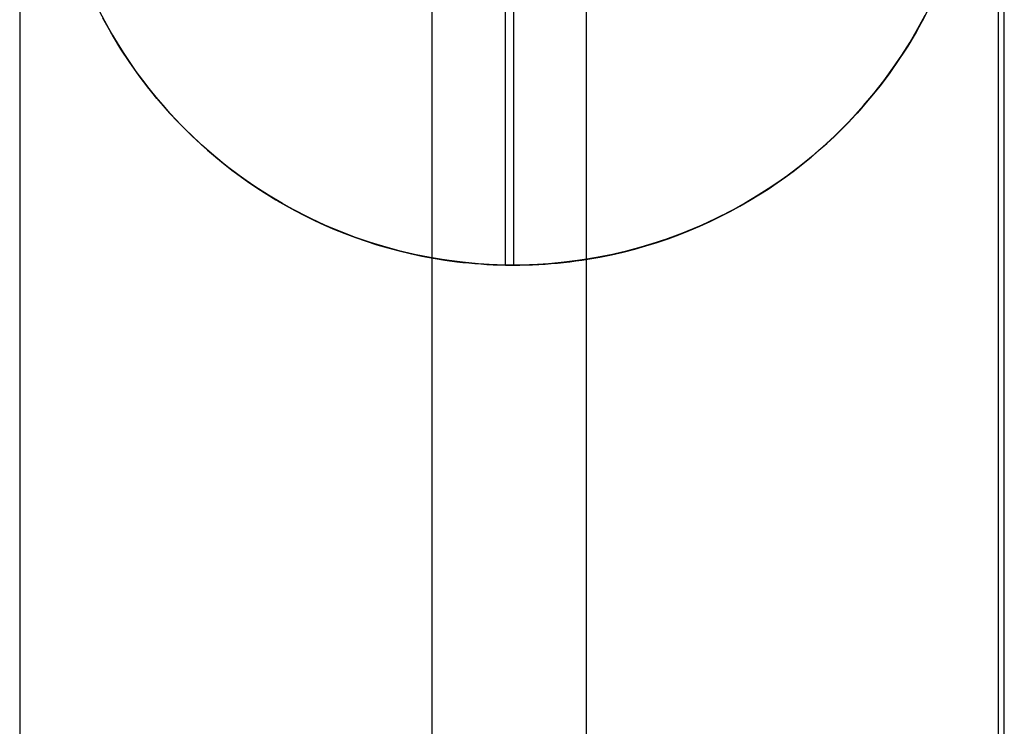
# Model space of a CAD drawing. Header units: millimetres. Extents: x 492 to 1282, y -834 to -234.
# Tile 83 of 93: x 1266 to 1282, y -309 to -298. Entities that reach past the tile are written whole.
import ezdxf

# ---------------------------------------------------------------- set-up
doc = ezdxf.new("R2010")
doc.units = ezdxf.units.MM
doc.layers.add('Volume$Layer 03', color=7, linetype='Continuous', true_color=0x000000)

msp = doc.modelspace()

# ---------------------------------------------------------------- linework, layer by layer
at = {"layer": 'Volume$Layer 03'}
for p, q in [((1266.272, -280.272, 1.248), (1266.272, -534.272, 1.248)), ((1272.927, -280.272, -7.902), (1272.927, -534.272, -7.902)), ((1275.422, -280.272, 7.902), (1275.422, -534.272, 7.902)), ((1282.077, -280.272, -1.248), (1282.077, -534.272, -1.248)), ((1282.176, -788.174, 390), (1282.176, -280.371, 390)), ((1282.176, -788.174, 392.5), (1282.176, -280.371, 392.5)), ((1282.176, -788.174, 391.25), (1282.176, -280.371, 391.25)), ((1274.246, -286.821, -13.01), (1274.246, -301.821, -13.01)), ((1274.118, -301.82, -8.012), (1274.118, -296.821, -8.012)), ((1267.645, -297.881, -13.01), (1267.526, -297.65, -13.01)), ((1280.967, -297.65, -13.01), (1280.847, -297.881, -13.01)), ((1267.604, -297.802, -4.654), (1267.686, -297.955, -4.767)), ((1267.744, -298.058, -8.01), (1267.618, -297.829, -8.01)), ((1280.876, -297.828, -8.01), (1280.75, -298.057, -8.01)), ((1280.782, -297.999, -4.438), (1280.9, -297.782, -4.255)), ((1267.773, -298.108, -13.01), (1267.645, -297.881, -13.01)), ((1267.686, -297.955, -4.767), (1267.772, -298.106, -4.881)), ((1280.655, -298.216, -4.623), (1280.782, -297.999, -4.438)), ((1280.847, -297.881, -13.01), (1280.72, -298.108, -13.01)), ((1267.878, -298.282, -8.01), (1267.744, -298.058, -8.01)), ((1267.772, -298.106, -4.881), (1267.861, -298.256, -4.995)), ((1267.908, -298.331, -13.01), (1267.773, -298.108, -13.01)), ((1280.72, -298.108, -13.01), (1280.584, -298.331, -13.01)), ((1280.75, -298.057, -8.01), (1280.616, -298.281, -8.01)), ((1267.861, -298.256, -4.995), (1267.954, -298.403, -5.11)), ((1268.019, -298.501, -8.01), (1267.878, -298.282, -8.01)), ((1268.051, -298.548, -13.01), (1267.908, -298.331, -13.01)), ((1280.584, -298.331, -13.01), (1280.441, -298.548, -13.01)), ((1280.616, -298.281, -8.01), (1280.474, -298.5, -8.01)), ((1280.521, -298.43, -4.809), (1280.655, -298.216, -4.623)), ((1267.954, -298.403, -5.11), (1268.051, -298.547, -5.224)), ((1268.168, -298.715, -8.01), (1268.019, -298.501, -8.01)), ((1280.474, -298.5, -8.01), (1280.325, -298.713, -8.01)), ((1280.378, -298.64, -4.993), (1280.521, -298.43, -4.809)), ((1268.051, -298.547, -5.224), (1268.151, -298.69, -5.338)), ((1268.202, -298.761, -13.01), (1268.051, -298.548, -13.01)), ((1280.228, -298.845, -5.176), (1280.378, -298.64, -4.993)), ((1280.441, -298.548, -13.01), (1280.291, -298.761, -13.01)), ((1268.151, -298.69, -5.338), (1268.254, -298.831, -5.452)), ((1268.325, -298.923, -8.01), (1268.168, -298.715, -8.01)), ((1268.36, -298.968, -13.01), (1268.202, -298.761, -13.01)), ((1268.254, -298.831, -5.452), (1268.36, -298.969, -5.565)), ((1280.291, -298.761, -13.01), (1280.133, -298.968, -13.01)), ((1280.325, -298.713, -8.01), (1280.169, -298.922, -8.01)), ((1268.488, -299.126, -8.01), (1268.325, -298.923, -8.01)), ((1268.524, -299.169, -13.01), (1268.36, -298.968, -13.01)), ((1268.36, -298.969, -5.565), (1268.47, -299.105, -5.677)), ((1280.133, -298.968, -13.01), (1279.968, -299.169, -13.01)), ((1280.169, -298.922, -8.01), (1280.005, -299.125, -8.01)), ((1280.07, -299.047, -5.357), (1280.228, -298.845, -5.176)), ((1268.47, -299.105, -5.677), (1268.584, -299.238, -5.788)), ((1268.659, -299.324, -8.01), (1268.488, -299.126, -8.01)), ((1280.005, -299.125, -8.01), (1279.835, -299.322, -8.01)), ((1279.904, -299.244, -5.536), (1280.07, -299.047, -5.357)), ((1268.696, -299.365, -13.01), (1268.524, -299.169, -13.01)), ((1268.584, -299.238, -5.788), (1268.7, -299.369, -5.898)), ((1279.731, -299.436, -5.713), (1279.904, -299.244, -5.536)), ((1279.968, -299.169, -13.01), (1279.797, -299.365, -13.01)), ((1268.836, -299.515, -8.01), (1268.659, -299.324, -8.01)), ((1268.875, -299.554, -13.01), (1268.696, -299.365, -13.01)), ((1268.7, -299.369, -5.898), (1268.82, -299.498, -6.006)), ((1279.55, -299.624, -5.886), (1279.731, -299.436, -5.713)), ((1279.797, -299.365, -13.01), (1279.618, -299.554, -13.01)), ((1279.835, -299.322, -8.01), (1279.658, -299.514, -8.01)), ((1268.82, -299.498, -6.006), (1268.943, -299.624, -6.113)), ((1269.02, -299.7, -8.01), (1268.836, -299.515, -8.01)), ((1269.059, -299.738, -13.01), (1268.875, -299.554, -13.01)), ((1268.943, -299.624, -6.113), (1269.061, -299.739, -6.211)), ((1279.431, -299.74, -5.993), (1279.55, -299.624, -5.886)), ((1279.618, -299.554, -13.01), (1279.433, -299.738, -13.01)), ((1279.658, -299.514, -8.01), (1279.474, -299.699, -8.01)), ((1269.21, -299.878, -8.01), (1269.02, -299.7, -8.01)), ((1269.251, -299.914, -13.01), (1269.059, -299.738, -13.01)), ((1269.061, -299.739, -6.211), (1269.182, -299.853, -6.307)), ((1279.433, -299.738, -13.01), (1279.242, -299.914, -13.01)), ((1279.474, -299.699, -8.01), (1279.284, -299.877, -8.01)), ((1279.309, -299.854, -6.099), (1279.431, -299.74, -5.993)), ((1269.182, -299.853, -6.307), (1269.306, -299.964, -6.403)), ((1269.406, -300.05, -8.01), (1269.21, -299.878, -8.01)), ((1269.448, -300.085, -13.01), (1269.251, -299.914, -13.01)), ((1279.242, -299.914, -13.01), (1279.045, -300.085, -13.01)), ((1279.284, -299.877, -8.01), (1279.088, -300.049, -8.01)), ((1279.183, -299.966, -6.204), (1279.309, -299.854, -6.099)), ((1269.306, -299.964, -6.403), (1269.434, -300.073, -6.496)), ((1269.609, -300.215, -8.01), (1269.406, -300.05, -8.01)), ((1269.434, -300.073, -6.496), (1269.564, -300.18, -6.588)), ((1269.651, -300.248, -13.01), (1269.448, -300.085, -13.01)), ((1279.045, -300.085, -13.01), (1278.842, -300.248, -13.01)), ((1279.088, -300.049, -8.01), (1278.886, -300.214, -8.01)), ((1278.922, -300.184, -6.408), (1279.054, -300.076, -6.307)), ((1279.054, -300.076, -6.307), (1279.183, -299.966, -6.204)), ((1269.564, -300.18, -6.588), (1269.698, -300.284, -6.679)), ((1269.816, -300.372, -8.01), (1269.609, -300.215, -8.01)), ((1269.859, -300.404, -13.01), (1269.651, -300.248, -13.01)), ((1278.842, -300.248, -13.01), (1278.634, -300.404, -13.01)), ((1278.886, -300.214, -8.01), (1278.678, -300.371, -8.01)), ((1278.787, -300.29, -6.507), (1278.922, -300.184, -6.408)), ((1269.698, -300.284, -6.679), (1269.835, -300.386, -6.767)), ((1270.029, -300.523, -8.01), (1269.816, -300.372, -8.01)), ((1269.835, -300.386, -6.767), (1269.974, -300.485, -6.853)), ((1270.073, -300.552, -13.01), (1269.859, -300.404, -13.01)), ((1278.634, -300.404, -13.01), (1278.42, -300.552, -13.01)), ((1278.678, -300.371, -8.01), (1278.465, -300.522, -8.01)), ((1278.506, -300.493, -6.699), (1278.648, -300.393, -6.604)), ((1278.648, -300.393, -6.604), (1278.787, -300.29, -6.507)), ((1269.974, -300.485, -6.853), (1270.117, -300.582, -6.937)), ((1270.248, -300.666, -8.01), (1270.029, -300.523, -8.01)), ((1270.292, -300.693, -13.01), (1270.073, -300.552, -13.01)), ((1270.117, -300.582, -6.937), (1270.262, -300.675, -7.019)), ((1278.42, -300.552, -13.01), (1278.201, -300.693, -13.01)), ((1278.465, -300.522, -8.01), (1278.247, -300.665, -8.01)), ((1278.361, -300.591, -6.792), (1278.506, -300.493, -6.699)), ((1270.471, -300.801, -8.01), (1270.248, -300.666, -8.01)), ((1270.262, -300.675, -7.019), (1270.411, -300.766, -7.099)), ((1270.515, -300.827, -13.01), (1270.292, -300.693, -13.01)), ((1278.201, -300.693, -13.01), (1277.978, -300.827, -13.01)), ((1278.247, -300.665, -8.01), (1278.024, -300.8, -8.01)), ((1278.061, -300.778, -6.97), (1278.213, -300.686, -6.883)), ((1278.213, -300.686, -6.883), (1278.361, -300.591, -6.792)), ((1270.411, -300.766, -7.099), (1270.562, -300.854, -7.176)), ((1270.698, -300.928, -8.01), (1270.471, -300.801, -8.01)), ((1270.743, -300.952, -13.01), (1270.515, -300.827, -13.01)), ((1270.562, -300.854, -7.176), (1270.716, -300.939, -7.25)), ((1277.749, -300.953, -7.138), (1277.907, -300.867, -7.056)), ((1277.978, -300.827, -13.01), (1277.75, -300.952, -13.01)), ((1278.024, -300.8, -8.01), (1277.797, -300.927, -8.01)), ((1277.907, -300.867, -7.056), (1278.061, -300.778, -6.97)), ((1270.93, -301.048, -8.01), (1270.698, -300.928, -8.01)), ((1270.716, -300.939, -7.25), (1270.873, -301.02, -7.322)), ((1270.976, -301.07, -13.01), (1270.743, -300.952, -13.01)), ((1270.873, -301.02, -7.322), (1271.032, -301.098, -7.391)), ((1271.166, -301.159, -8.01), (1270.93, -301.048, -8.01)), ((1277.565, -301.047, -8.01), (1277.329, -301.158, -8.01)), ((1277.426, -301.115, -7.294), (1277.589, -301.035, -7.218)), ((1277.75, -300.952, -13.01), (1277.517, -301.07, -13.01)), ((1277.797, -300.927, -8.01), (1277.565, -301.047, -8.01)), ((1277.589, -301.035, -7.218), (1277.749, -300.953, -7.138)), ((1271.212, -301.179, -13.01), (1270.976, -301.07, -13.01)), ((1271.032, -301.098, -7.391), (1271.194, -301.173, -7.457)), ((1271.406, -301.262, -8.01), (1271.166, -301.159, -8.01)), ((1271.194, -301.173, -7.457), (1271.359, -301.244, -7.52)), ((1271.452, -301.28, -13.01), (1271.212, -301.179, -13.01)), ((1277.281, -301.179, -13.01), (1277.041, -301.28, -13.01)), ((1277.329, -301.158, -8.01), (1277.09, -301.261, -8.01)), ((1277.091, -301.262, -7.438), (1277.26, -301.19, -7.368)), ((1277.26, -301.19, -7.368), (1277.426, -301.115, -7.294)), ((1277.517, -301.07, -13.01), (1277.281, -301.179, -13.01)), ((1271.359, -301.244, -7.52), (1271.526, -301.312, -7.579)), ((1271.649, -301.356, -8.01), (1271.406, -301.262, -8.01)), ((1271.695, -301.373, -13.01), (1271.452, -301.28, -13.01)), ((1271.526, -301.312, -7.579), (1271.696, -301.376, -7.636)), ((1271.895, -301.442, -8.01), (1271.649, -301.356, -8.01)), ((1271.941, -301.458, -13.01), (1271.695, -301.373, -13.01)), ((1271.696, -301.376, -7.636), (1271.869, -301.436, -7.688)), ((1276.798, -301.373, -13.01), (1276.552, -301.458, -13.01)), ((1276.847, -301.355, -8.01), (1276.601, -301.442, -8.01)), ((1276.745, -301.394, -7.568), (1276.919, -301.33, -7.504)), ((1277.041, -301.28, -13.01), (1276.798, -301.373, -13.01)), ((1277.09, -301.261, -8.01), (1276.847, -301.355, -8.01)), ((1276.919, -301.33, -7.504), (1277.091, -301.262, -7.438)), ((1271.869, -301.436, -7.688), (1272.043, -301.492, -7.738)), ((1272.144, -301.52, -8.01), (1271.895, -301.442, -8.01)), ((1272.19, -301.533, -13.01), (1271.941, -301.458, -13.01)), ((1272.043, -301.492, -7.738), (1272.221, -301.544, -7.783)), ((1272.395, -301.589, -8.01), (1272.144, -301.52, -8.01)), ((1272.442, -301.6, -13.01), (1272.19, -301.533, -13.01)), ((1276.303, -301.533, -13.01), (1276.051, -301.6, -13.01)), ((1276.352, -301.519, -8.01), (1276.1, -301.588, -8.01)), ((1276.206, -301.562, -7.735), (1276.388, -301.511, -7.683)), ((1276.552, -301.458, -13.01), (1276.303, -301.533, -13.01)), ((1276.601, -301.442, -8.01), (1276.352, -301.519, -8.01)), ((1276.388, -301.511, -7.683), (1276.568, -301.455, -7.627)), ((1276.568, -301.455, -7.627), (1276.745, -301.394, -7.568)), ((1272.221, -301.544, -7.783), (1272.4, -301.592, -7.825)), ((1272.649, -301.649, -8.01), (1272.395, -301.589, -8.01)), ((1272.4, -301.592, -7.825), (1272.582, -301.635, -7.863)), ((1272.696, -301.659, -13.01), (1272.442, -301.6, -13.01)), ((1272.582, -301.635, -7.863), (1272.767, -301.675, -7.897)), ((1272.905, -301.7, -8.01), (1272.649, -301.649, -8.01)), ((1272.951, -301.708, -13.01), (1272.696, -301.659, -13.01)), ((1272.767, -301.675, -7.897), (1272.953, -301.71, -7.927)), ((1275.797, -301.659, -13.01), (1275.542, -301.708, -13.01)), ((1275.547, -301.709, -7.884), (1275.643, -301.691, -7.866)), ((1275.846, -301.648, -8.01), (1275.591, -301.699, -8.01)), ((1275.643, -301.691, -7.866), (1275.833, -301.653, -7.826)), ((1276.051, -301.6, -13.01), (1275.797, -301.659, -13.01)), ((1275.833, -301.653, -7.826), (1276.021, -301.61, -7.783)), ((1276.1, -301.588, -8.01), (1275.846, -301.648, -8.01)), ((1276.021, -301.61, -7.783), (1276.206, -301.562, -7.735)), ((1273.162, -301.742, -8.01), (1272.905, -301.7, -8.01)), ((1273.208, -301.748, -13.01), (1272.951, -301.708, -13.01)), ((1272.953, -301.71, -7.927), (1273.142, -301.74, -7.952)), ((1273.142, -301.74, -7.952), (1273.333, -301.766, -7.974)), ((1273.421, -301.775, -8.01), (1273.162, -301.742, -8.01)), ((1273.467, -301.78, -13.01), (1273.208, -301.748, -13.01)), ((1273.333, -301.766, -7.974), (1273.429, -301.777, -7.982)), ((1273.681, -301.799, -8.01), (1273.421, -301.775, -8.01)), ((1273.429, -301.777, -7.982), (1273.526, -301.786, -7.99)), ((1273.726, -301.803, -13.01), (1273.467, -301.78, -13.01)), ((1273.526, -301.786, -7.99), (1273.624, -301.795, -7.997)), ((1273.624, -301.795, -7.997), (1273.721, -301.802, -8.002)), ((1273.941, -301.814, -8.01), (1273.681, -301.799, -8.01)), ((1273.721, -301.802, -8.002), (1273.82, -301.809, -8.007)), ((1273.986, -301.816, -13.01), (1273.726, -301.803, -13.01)), ((1273.82, -301.809, -8.007), (1273.919, -301.814, -8.01)), ((1273.919, -301.814, -8.01), (1274.018, -301.817, -8.011)), ((1274.246, -301.821, -13.01), (1273.986, -301.816, -13.01)), ((1274.018, -301.817, -8.011), (1274.118, -301.82, -8.012)), ((1274.118, -301.82, -8.012), (1274.246, -301.821, -8.011)), ((1274.507, -301.816, -13.01), (1274.246, -301.821, -13.01)), ((1274.246, -301.821, -8.011), (1274.35, -301.82, -8.009)), ((1274.246, -301.821, -8.011), (1274.246, -301.821, -13.01)), ((1274.555, -301.814, -8.01), (1274.294, -301.82, -8.01)), ((1274.35, -301.82, -8.009), (1274.453, -301.818, -8.005)), ((1274.453, -301.818, -8.005), (1274.555, -301.814, -8)), ((1274.767, -301.803, -13.01), (1274.507, -301.816, -13.01)), ((1274.815, -301.799, -8.01), (1274.555, -301.814, -8.01)), ((1274.555, -301.814, -8), (1274.657, -301.81, -7.994)), ((1274.657, -301.81, -7.994), (1274.758, -301.804, -7.987)), ((1274.758, -301.804, -7.987), (1274.859, -301.796, -7.978)), ((1275.026, -301.78, -13.01), (1274.767, -301.803, -13.01)), ((1275.075, -301.775, -8.01), (1274.815, -301.799, -8.01)), ((1274.859, -301.796, -7.978), (1274.959, -301.787, -7.968)), ((1274.959, -301.787, -7.968), (1275.058, -301.777, -7.957)), ((1275.284, -301.748, -13.01), (1275.026, -301.78, -13.01)), ((1275.058, -301.777, -7.957), (1275.157, -301.766, -7.945)), ((1275.334, -301.741, -8.01), (1275.075, -301.775, -8.01)), ((1275.157, -301.766, -7.945), (1275.256, -301.754, -7.931)), ((1275.256, -301.754, -7.931), (1275.353, -301.74, -7.916)), ((1275.542, -301.708, -13.01), (1275.284, -301.748, -13.01)), ((1275.591, -301.699, -8.01), (1275.334, -301.741, -8.01)), ((1275.353, -301.74, -7.916), (1275.45, -301.725, -7.901)), ((1275.45, -301.725, -7.901), (1275.547, -301.709, -7.884))]:
    msp.add_line(p, q, dxfattribs=at)

doc.saveas('drawing.dxf')
